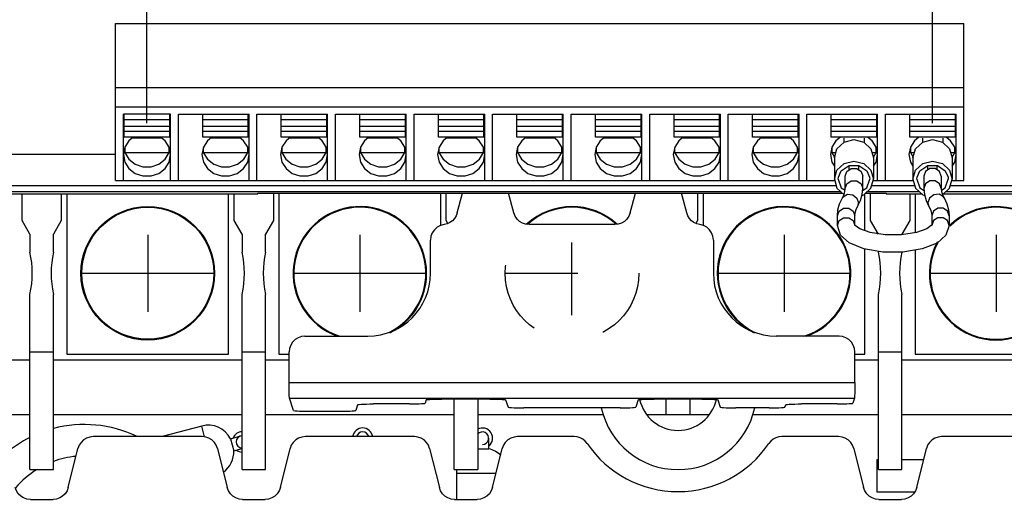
# Model space of a CAD drawing. Extents: x 28 to 410, y 34 to 287.
# Tile 27 of 33: x 256 to 287, y 153 to 168. Entities that reach past the tile are written whole.
import ezdxf

# ---------------------------------------------------------------- set-up
doc = ezdxf.new("R2010")
doc.units = 0
doc.header["$LTSCALE"] = 23.1
doc.linetypes.add('HIDDEN', pattern=[0.2, 0.1, -0.1])
doc.layers.get('0').update_dxf_attribs({"linetype": 'CONTINUOUS'})
doc.layers.add('ALL_DIM', color=7, linetype='CONTINUOUS')
doc.layers.add('DEFAULT_2', color=8, linetype='HIDDEN')
doc.dimstyles.get("Standard").update_dxf_attribs({"dimtxt": 2.5, "dimasz": 2.5, "dimexe": 1.25, "dimexo": 0.625, "dimtad": 1, "dimcen": 2.5, "dimazin": 3, "dimtfac": 1, "dimtmove": 0, "dimatfit": 3})

# ---------------------------------------------------------------- blocks, each defined once
blk = doc.blocks.new('_OPEN')
at = {"color": 0, "linetype": 'BYBLOCK'}
for p, q in [((0, 0), (-1, 0.25)), ((-1, -0.25), (0, 0)), ((-1, 0), (0, 0))]:
    blk.add_line(p, q, dxfattribs=at)
blk = doc.blocks.new('*D22')
at = {"layer": 'ALL_DIM', "color": 2, "linetype": 'CONTINUOUS'}
for p, q in [((246.296, 159.153), (246.296, 111.83)), ((300.296, 159.153), (300.296, 111.83)), ((246.296, 112.83), (273.296, 112.83)), ((300.296, 112.83), (273.296, 112.83))]:
    blk.add_line(p, q, dxfattribs=at)
at = {"layer": 'ALL_DIM', "color": 2, "linetype": 'CONTINUOUS', "xscale": 2, "yscale": 2, "zscale": 2, "rotation": 180}
blk.add_blockref('_OPEN', (246.296, 112.83), dxfattribs=at)
at = {"layer": 'ALL_DIM', "color": 2, "linetype": 'CONTINUOUS', "xscale": 2, "yscale": 2, "zscale": 2}
blk.add_blockref('_OPEN', (300.296, 112.83), dxfattribs=at)
blk = doc.blocks.new('*D29')
at = {"layer": 'ALL_DIM', "color": 2, "linetype": 'CONTINUOUS'}
for p, q in [((258.771, 163.931), (222.118, 163.931)), ((223.118, 163.931), (223.118, 149.192)), ((223.118, 134.453), (223.118, 149.192)), ((241.896, 134.453), (222.118, 134.453))]:
    blk.add_line(p, q, dxfattribs=at)
at = {"layer": 'ALL_DIM', "color": 2, "linetype": 'CONTINUOUS', "xscale": 2, "yscale": 2, "zscale": 2}
for p, rotation in [((223.118, 163.931), 90), ((223.118, 134.453), 270)]:
    blk.add_blockref('_OPEN', p, dxfattribs=dict(at, rotation=rotation))
blk = doc.blocks.new('*D30')
at = {"layer": 'ALL_DIM', "color": 2, "linetype": 'CONTINUOUS'}
for p, q in [((257.521, 169.181), (227.427, 169.181)), ((228.427, 169.181), (228.427, 166.556)), ((228.427, 163.931), (228.427, 166.556)), ((228.427, 166.556), (228.427, 149.006)), ((258.771, 163.931), (227.427, 163.931))]:
    blk.add_line(p, q, dxfattribs=at)
at = {"layer": 'ALL_DIM', "color": 2, "linetype": 'CONTINUOUS', "xscale": 2, "yscale": 2, "zscale": 2}
for p, rotation in [((228.427, 169.181), 90), ((228.427, 163.931), 270)]:
    blk.add_blockref('_OPEN', p, dxfattribs=dict(at, rotation=rotation))
blk = doc.blocks.new('*D31')
at = {"layer": 'ALL_DIM', "color": 2, "linetype": 'CONTINUOUS'}
for p, q in [((256.021, 176.431), (222.118, 176.431)), ((223.118, 176.431), (223.118, 170.181)), ((223.118, 163.931), (223.118, 170.181)), ((258.771, 163.931), (222.118, 163.931))]:
    blk.add_line(p, q, dxfattribs=at)
at = {"layer": 'ALL_DIM', "color": 2, "linetype": 'CONTINUOUS', "xscale": 2, "yscale": 2, "zscale": 2}
for p, rotation in [((223.118, 176.431), 90), ((223.118, 163.931), 270)]:
    blk.add_blockref('_OPEN', p, dxfattribs=dict(at, rotation=rotation))
blk = doc.blocks.new('*D34')
at = {"layer": 'ALL_DIM', "color": 2, "linetype": 'CONTINUOUS'}
for p, q in [((259.771, 164.931), (259.771, 198.631)), ((284.771, 164.931), (284.771, 198.631)), ((259.771, 197.631), (272.271, 197.631)), ((284.771, 197.631), (272.271, 197.631))]:
    blk.add_line(p, q, dxfattribs=at)
at = {"layer": 'ALL_DIM', "color": 2, "linetype": 'CONTINUOUS', "xscale": 2, "yscale": 2, "zscale": 2, "rotation": 180}
blk.add_blockref('_OPEN', (259.771, 197.631), dxfattribs=at)
at = {"layer": 'ALL_DIM', "color": 2, "linetype": 'CONTINUOUS', "xscale": 2, "yscale": 2, "zscale": 2}
blk.add_blockref('_OPEN', (284.771, 197.631), dxfattribs=at)
blk = doc.blocks.new('*D37')
at = {"layer": 'ALL_DIM', "color": 2, "linetype": 'CONTINUOUS'}
for p, q in [((242.896, 135.453), (242.896, 209.881)), ((257.021, 204.39), (257.021, 209.881)), ((242.896, 208.881), (249.958, 208.881)), ((257.021, 208.881), (249.958, 208.881)), ((257.021, 177.431), (257.021, 202.457))]:
    blk.add_line(p, q, dxfattribs=at)
at = {"layer": 'ALL_DIM', "color": 2, "linetype": 'CONTINUOUS', "xscale": 2, "yscale": 2, "zscale": 2, "rotation": 180}
blk.add_blockref('_OPEN', (242.896, 208.881), dxfattribs=at)
at = {"layer": 'ALL_DIM', "color": 2, "linetype": 'CONTINUOUS', "xscale": 2, "yscale": 2, "zscale": 2}
blk.add_blockref('_OPEN', (257.021, 208.881), dxfattribs=at)
blk = doc.blocks.new('*D38')
at = {"layer": 'ALL_DIM', "color": 2, "linetype": 'CONTINUOUS'}
for p, q in [((242.896, 135.453), (242.896, 204.391)), ((258.521, 198.59), (258.521, 204.391)), ((242.896, 203.391), (250.708, 203.391)), ((258.521, 203.391), (250.708, 203.391)), ((258.521, 170.181), (258.521, 196.711))]:
    blk.add_line(p, q, dxfattribs=at)
at = {"layer": 'ALL_DIM', "color": 2, "linetype": 'CONTINUOUS', "xscale": 2, "yscale": 2, "zscale": 2, "rotation": 180}
blk.add_blockref('_OPEN', (242.896, 203.391), dxfattribs=at)
at = {"layer": 'ALL_DIM', "color": 2, "linetype": 'CONTINUOUS', "xscale": 2, "yscale": 2, "zscale": 2}
blk.add_blockref('_OPEN', (258.521, 203.391), dxfattribs=at)
blk = doc.blocks.new('*D39')
at = {"layer": 'ALL_DIM', "color": 2, "linetype": 'CONTINUOUS'}
for p, q in [((242.896, 135.453), (242.896, 198.631)), ((259.771, 164.931), (259.771, 198.631)), ((242.896, 197.631), (251.333, 197.631)), ((259.771, 197.631), (251.333, 197.631))]:
    blk.add_line(p, q, dxfattribs=at)
at = {"layer": 'ALL_DIM', "color": 2, "linetype": 'CONTINUOUS', "xscale": 2, "yscale": 2, "zscale": 2, "rotation": 180}
blk.add_blockref('_OPEN', (242.896, 197.631), dxfattribs=at)
at = {"layer": 'ALL_DIM', "color": 2, "linetype": 'CONTINUOUS', "xscale": 2, "yscale": 2, "zscale": 2}
blk.add_blockref('_OPEN', (259.771, 197.631), dxfattribs=at)
blk = doc.blocks.new('*D40')
at = {"layer": 'ALL_DIM', "color": 2, "linetype": 'CONTINUOUS'}
for p, q in [((242.896, 135.453), (242.896, 215.91)), ((294.381, 164.931), (294.381, 215.91)), ((242.896, 214.91), (268.638, 214.91)), ((294.381, 214.91), (268.638, 214.91))]:
    blk.add_line(p, q, dxfattribs=at)
at = {"layer": 'ALL_DIM', "color": 2, "linetype": 'CONTINUOUS', "xscale": 2, "yscale": 2, "zscale": 2, "rotation": 180}
blk.add_blockref('_OPEN', (242.896, 214.91), dxfattribs=at)
at = {"layer": 'ALL_DIM', "color": 2, "linetype": 'CONTINUOUS', "xscale": 2, "yscale": 2, "zscale": 2}
blk.add_blockref('_OPEN', (294.381, 214.91), dxfattribs=at)
blk = doc.blocks.new('*D41')
at = {"layer": 'ALL_DIM', "color": 2, "linetype": 'CONTINUOUS'}
for p, q in [((242.896, 135.453), (242.896, 221.778)), ((293.111, 215.954), (293.111, 221.778)), ((242.896, 220.778), (268.003, 220.778)), ((293.111, 220.778), (268.003, 220.778)), ((293.111, 170.011), (293.111, 213.83))]:
    blk.add_line(p, q, dxfattribs=at)
at = {"layer": 'ALL_DIM', "color": 2, "linetype": 'CONTINUOUS', "xscale": 2, "yscale": 2, "zscale": 2, "rotation": 180}
blk.add_blockref('_OPEN', (242.896, 220.778), dxfattribs=at)
at = {"layer": 'ALL_DIM', "color": 2, "linetype": 'CONTINUOUS', "xscale": 2, "yscale": 2, "zscale": 2}
blk.add_blockref('_OPEN', (293.111, 220.778), dxfattribs=at)

msp = doc.modelspace()

# ---------------------------------------------------------------- linework, layer by layer
at = {"color": 7, "linetype": 'CONTINUOUS'}
for p, q in [((258.771, 163.103), (258.771, 168.103)), ((258.771, 168.103), (285.771, 168.103)), ((285.771, 163.103), (285.771, 168.103)), ((258.771, 166.07), (285.771, 166.07)), ((258.771, 165.453), (285.771, 165.453)), ((259.021, 163.103), (259.021, 165.222)), ((260.521, 165.222), (259.021, 165.222)), ((259.046, 164.483), (259.046, 165.219)), ((260.496, 164.483), (260.496, 165.219)), ((260.521, 163.103), (260.521, 165.222)), ((260.771, 163.103), (260.771, 165.222)), ((260.771, 165.222), (263.021, 165.222)), ((261.546, 164.483), (261.546, 165.219)), ((262.996, 164.483), (262.996, 165.219)), ((263.021, 163.103), (263.021, 165.222)), ((263.271, 163.103), (263.271, 165.222)), ((263.271, 165.222), (265.521, 165.222)), ((264.046, 164.483), (264.046, 165.219)), ((265.496, 164.483), (265.496, 165.219)), ((265.521, 163.103), (265.521, 165.222)), ((265.771, 163.103), (265.771, 165.222)), ((265.771, 165.222), (268.021, 165.222)), ((266.546, 164.483), (266.546, 165.219)), ((267.996, 164.483), (267.996, 165.219)), ((268.021, 163.103), (268.021, 165.222)), ((268.271, 163.103), (268.271, 165.222)), ((268.271, 165.222), (270.521, 165.222)), ((269.046, 164.483), (269.046, 165.219)), ((270.496, 164.483), (270.496, 165.219)), ((270.521, 163.103), (270.521, 165.222)), ((270.771, 163.103), (270.771, 165.222)), ((270.771, 165.222), (273.021, 165.222)), ((271.546, 164.483), (271.546, 165.219)), ((272.996, 164.483), (272.996, 165.219)), ((273.021, 163.103), (273.021, 165.222)), ((273.271, 163.103), (273.271, 165.222)), ((273.271, 165.222), (275.521, 165.222)), ((274.046, 164.483), (274.046, 165.219)), ((275.496, 164.483), (275.496, 165.219)), ((275.521, 163.103), (275.521, 165.222)), ((275.771, 163.103), (275.771, 165.222)), ((275.771, 165.222), (278.021, 165.222)), ((276.546, 164.483), (276.546, 165.219)), ((277.996, 164.483), (277.996, 165.219)), ((278.021, 163.103), (278.021, 165.222)), ((278.271, 163.103), (278.271, 165.222)), ((278.271, 165.222), (280.521, 165.222)), ((279.046, 164.483), (279.046, 165.219)), ((280.496, 164.483), (280.496, 165.219)), ((280.521, 163.103), (280.521, 165.222)), ((280.771, 163.103), (280.771, 165.222)), ((280.771, 165.222), (283.021, 165.222)), ((281.546, 164.483), (281.546, 165.219)), ((282.996, 164.483), (282.996, 165.219)), ((283.021, 163.103), (283.021, 165.222)), ((283.271, 163.103), (283.271, 165.222)), ((283.271, 165.222), (285.521, 165.222)), ((284.046, 164.483), (284.046, 165.219)), ((285.496, 164.483), (285.496, 165.219)), ((285.521, 163.103), (285.521, 165.222)), ((260.496, 165.035), (259.046, 165.035)), ((260.496, 164.824), (259.046, 164.824)), ((262.996, 165.035), (261.546, 165.035)), ((262.996, 164.824), (261.546, 164.824)), ((265.496, 165.035), (264.046, 165.035)), ((265.496, 164.824), (264.046, 164.824)), ((267.996, 165.035), (266.546, 165.035)), ((267.996, 164.824), (266.546, 164.824)), ((270.496, 165.035), (269.046, 165.035)), ((270.496, 164.824), (269.046, 164.824)), ((272.996, 165.035), (271.546, 165.035)), ((272.996, 164.824), (271.546, 164.824)), ((275.496, 165.035), (274.046, 165.035)), ((275.496, 164.824), (274.046, 164.824)), ((277.996, 165.035), (276.546, 165.035)), ((277.996, 164.824), (276.546, 164.824)), ((280.496, 165.035), (279.046, 165.035)), ((280.496, 164.824), (279.046, 164.824)), ((282.996, 165.035), (281.546, 165.035)), ((282.996, 164.824), (281.546, 164.824)), ((285.496, 165.035), (284.046, 165.035)), ((285.496, 164.824), (284.046, 164.824)), ((260.496, 164.667), (259.046, 164.667)), ((262.996, 164.667), (261.546, 164.667)), ((265.496, 164.667), (264.046, 164.667)), ((267.996, 164.667), (266.546, 164.667)), ((270.496, 164.667), (269.046, 164.667)), ((272.996, 164.667), (271.546, 164.667)), ((275.496, 164.667), (274.046, 164.667)), ((277.996, 164.667), (276.546, 164.667)), ((280.496, 164.667), (279.046, 164.667)), ((282.996, 164.667), (281.546, 164.667)), ((285.496, 164.667), (284.046, 164.667)), ((260.496, 164.483), (259.046, 164.483)), ((260.242, 164.454), (259.3, 164.454)), ((262.996, 164.483), (261.546, 164.483)), ((262.742, 164.454), (261.8, 164.454)), ((265.496, 164.483), (264.046, 164.483)), ((265.242, 164.454), (264.3, 164.454)), ((267.996, 164.483), (266.546, 164.483)), ((267.742, 164.454), (266.8, 164.454)), ((270.496, 164.483), (269.046, 164.483)), ((270.242, 164.454), (269.3, 164.454)), ((272.996, 164.483), (271.546, 164.483)), ((272.742, 164.454), (271.8, 164.454)), ((275.496, 164.483), (274.046, 164.483)), ((275.242, 164.454), (274.3, 164.454)), ((277.996, 164.483), (276.546, 164.483)), ((277.742, 164.454), (276.8, 164.454)), ((280.496, 164.483), (279.046, 164.483)), ((280.242, 164.454), (279.3, 164.454)), ((282.996, 164.483), (281.546, 164.483)), ((281.946, 164.454), (281.946, 164.319)), ((282.596, 164.454), (282.596, 164.319)), ((285.496, 164.483), (284.046, 164.483)), ((284.446, 164.454), (284.446, 164.319)), ((285.096, 164.454), (285.096, 164.319)), ((259.046, 164.059), (259.064, 163.994)), ((259.064, 164.154), (259.064, 163.994)), ((259.064, 163.994), (260.478, 163.994)), ((260.349, 163.784), (260.478, 163.994)), ((260.478, 163.994), (260.478, 164.154)), ((260.478, 163.994), (260.496, 164.059)), ((261.546, 164.059), (261.564, 163.994)), ((261.564, 164.154), (261.564, 163.994)), ((261.564, 163.994), (262.978, 163.994)), ((262.849, 163.784), (262.978, 163.994)), ((262.978, 163.994), (262.978, 164.154)), ((262.978, 163.994), (262.996, 164.059)), ((264.046, 164.059), (264.064, 163.994)), ((264.064, 164.154), (264.064, 163.994)), ((264.064, 163.994), (265.478, 163.994)), ((265.349, 163.784), (265.478, 163.994)), ((265.478, 163.994), (265.478, 164.154)), ((265.478, 163.994), (265.496, 164.059)), ((266.546, 164.059), (266.564, 163.994)), ((266.564, 164.154), (266.564, 163.994)), ((266.564, 163.994), (267.978, 163.994)), ((267.849, 163.784), (267.978, 163.994)), ((267.978, 163.994), (267.978, 164.154)), ((267.978, 163.994), (267.996, 164.059)), ((269.046, 164.059), (269.064, 163.994)), ((269.064, 164.154), (269.064, 163.994)), ((269.064, 163.994), (270.478, 163.994)), ((270.349, 163.784), (270.478, 163.994)), ((270.478, 163.994), (270.478, 164.154)), ((270.478, 163.994), (270.496, 164.059)), ((271.546, 164.059), (271.564, 163.994)), ((271.564, 164.154), (271.564, 163.994)), ((271.564, 163.994), (272.978, 163.994)), ((272.849, 163.784), (272.978, 163.994)), ((272.978, 163.994), (272.978, 164.154)), ((272.978, 163.994), (272.996, 164.059)), ((274.046, 164.059), (274.064, 163.994)), ((274.064, 164.154), (274.064, 163.994)), ((274.064, 163.994), (275.478, 163.994)), ((275.349, 163.784), (275.478, 163.994)), ((275.478, 163.994), (275.478, 164.154)), ((275.478, 163.994), (275.496, 164.059)), ((276.546, 164.059), (276.564, 163.994)), ((276.564, 164.154), (276.564, 163.994)), ((276.564, 163.994), (277.978, 163.994)), ((277.849, 163.784), (277.978, 163.994)), ((277.978, 163.994), (277.978, 164.154)), ((277.978, 163.994), (277.996, 164.059)), ((279.046, 164.059), (279.064, 163.994)), ((279.064, 164.154), (279.064, 163.994)), ((279.064, 163.994), (280.478, 163.994)), ((280.349, 163.784), (280.478, 163.994)), ((280.478, 163.994), (280.478, 164.154)), ((280.478, 163.994), (280.496, 164.059)), ((281.546, 164.059), (281.564, 163.994)), ((281.564, 164.154), (281.564, 163.994)), ((281.564, 163.994), (281.652, 163.852)), ((281.564, 163.994), (281.693, 163.994)), ((282.849, 163.994), (282.978, 163.994)), ((282.89, 163.852), (282.978, 163.994)), ((282.978, 163.994), (282.978, 164.154)), ((282.978, 163.994), (282.996, 164.059)), ((284.046, 164.059), (284.064, 163.994)), ((284.064, 164.154), (284.064, 163.994)), ((284.064, 163.994), (284.193, 163.994)), ((284.064, 163.994), (284.152, 163.852)), ((285.349, 163.994), (285.478, 163.994)), ((285.39, 163.852), (285.478, 163.994)), ((285.478, 163.994), (285.478, 164.154)), ((285.478, 163.994), (285.496, 164.059)), ((281.646, 163.833), (281.646, 163.148)), ((282.107, 163.579), (282.118, 163.572)), ((282.118, 163.444), (282.118, 163.585)), ((282.423, 163.444), (282.423, 163.585)), ((282.423, 163.572), (282.435, 163.579)), ((282.896, 163.833), (282.896, 163.148)), ((284.146, 163.833), (284.146, 163.148)), ((284.607, 163.579), (284.618, 163.572)), ((284.618, 163.444), (284.618, 163.585)), ((284.923, 163.444), (284.923, 163.585)), ((284.923, 163.572), (284.935, 163.579)), ((285.396, 163.833), (285.396, 163.148)), ((254.396, 162.953), (281.703, 162.953)), ((258.771, 163.103), (281.646, 163.103)), ((281.771, 163.148), (281.778, 163.209)), ((281.771, 163.148), (281.866, 162.877)), ((281.993, 162.854), (281.993, 163.245)), ((282.548, 162.854), (282.548, 163.245)), ((282.764, 163.209), (282.771, 163.148)), ((282.839, 162.953), (284.203, 162.953)), ((282.896, 163.103), (284.146, 163.103)), ((284.271, 163.148), (284.278, 163.209)), ((284.271, 163.148), (284.366, 162.877)), ((284.493, 163.245), (284.493, 162.854)), ((285.048, 163.245), (285.048, 162.854)), ((285.264, 163.209), (285.271, 163.148)), ((285.339, 162.953), (289.146, 162.953)), ((285.396, 163.103), (285.771, 163.103)), ((253.656, 162.685), (263.296, 162.685)), ((281.858, 162.742), (254.435, 162.742)), ((255.796, 161.836), (255.796, 162.685)), ((257.046, 162.685), (257.046, 161.836)), ((257.221, 162.685), (257.221, 157.578)), ((262.371, 157.578), (262.371, 162.685)), ((262.546, 161.836), (262.546, 162.685)), ((263.296, 162.685), (263.296, 162.703)), ((263.296, 162.703), (281.901, 162.703)), ((263.796, 162.703), (263.796, 161.836)), ((263.971, 162.703), (263.971, 157.578)), ((269.121, 161.679), (269.121, 162.703)), ((269.296, 161.836), (269.296, 162.703)), ((269.645, 162.073), (269.814, 162.703)), ((271.447, 162.073), (271.278, 162.703)), ((275.145, 162.073), (275.314, 162.703)), ((276.947, 162.073), (276.778, 162.703)), ((277.296, 162.703), (277.296, 161.836)), ((277.471, 162.703), (277.471, 161.679)), ((281.866, 162.877), (281.988, 162.796)), ((282.621, 161.511), (282.621, 162.684)), ((282.641, 162.703), (283.296, 162.703)), ((284.358, 162.742), (282.684, 162.742)), ((282.796, 161.836), (282.796, 162.703)), ((283.296, 162.703), (283.296, 162.685)), ((283.296, 162.685), (284.42, 162.685)), ((284.046, 162.685), (284.046, 161.836)), ((284.221, 162.685), (284.221, 161.447)), ((284.366, 162.877), (284.5, 162.788)), ((285.122, 162.685), (289.586, 162.685)), ((289.549, 162.742), (285.184, 162.742)), ((282.417, 162.395), (282.386, 162.279)), ((284.565, 162.471), (284.656, 162.279)), ((284.625, 162.395), (284.656, 162.279)), ((256.046, 161.403), (255.796, 161.836)), ((257.046, 161.836), (256.796, 161.403)), ((262.796, 161.403), (262.546, 161.836)), ((263.796, 161.836), (263.546, 161.403)), ((269.35, 161.741), (269.296, 161.836)), ((274.662, 161.703), (271.93, 161.703)), ((277.296, 161.836), (277.242, 161.741)), ((281.743, 161.679), (281.743, 161.984)), ((282.298, 161.679), (282.298, 161.984)), ((283.046, 161.403), (282.796, 161.836)), ((284.046, 161.836), (283.796, 161.403)), ((284.743, 161.984), (284.743, 161.679)), ((285.298, 161.984), (285.298, 161.679)), ((256.046, 161.403), (256.046, 160.828)), ((256.796, 160.828), (256.796, 161.403)), ((262.796, 161.403), (262.796, 160.828)), ((263.546, 160.828), (263.546, 161.403)), ((283.796, 161.381), (283.796, 161.403)), ((268.796, 160.153), (268.796, 161.212)), ((277.796, 161.212), (277.796, 160.153)), ((282.621, 157.578), (282.621, 160.925)), ((283.046, 160.852), (283.046, 160.828)), ((284.221, 160.89), (284.221, 157.578)), ((256.046, 153.903), (256.046, 159.478)), ((256.796, 153.903), (256.796, 159.478)), ((262.796, 153.903), (262.796, 159.478)), ((263.546, 153.903), (263.546, 159.478)), ((283.046, 153.903), (283.046, 159.478)), ((283.796, 153.903), (283.796, 159.478)), ((264.796, 158.153), (266.796, 158.153)), ((281.796, 158.153), (279.796, 158.153)), ((256.046, 157.653), (256.796, 157.653)), ((262.796, 157.653), (263.546, 157.653)), ((264.296, 156.677), (264.296, 157.653)), ((282.296, 156.677), (282.296, 157.653)), ((283.046, 157.653), (283.796, 157.653)), ((250.046, 157.403), (256.046, 157.403)), ((256.796, 157.403), (262.796, 157.403)), ((257.221, 157.578), (262.371, 157.578)), ((263.546, 157.403), (264.296, 157.403)), ((263.971, 157.578), (264.296, 157.578)), ((282.296, 157.578), (282.621, 157.578)), ((282.296, 157.403), (283.046, 157.403)), ((283.796, 157.403), (289.796, 157.403)), ((284.221, 157.578), (289.371, 157.578)), ((264.296, 156.677), (282.296, 156.677)), ((264.434, 155.788), (264.304, 156.178)), ((264.304, 156.178), (282.288, 156.178)), ((268.658, 156.124), (268.623, 156.019)), ((270.684, 156.15), (269.158, 156.15)), ((269.546, 153.903), (269.546, 156.15)), ((270.296, 156.15), (270.296, 153.903)), ((271.184, 156.124), (271.261, 155.893)), ((275.408, 156.124), (275.331, 155.893)), ((277.434, 156.15), (275.908, 156.15)), ((276.296, 155.653), (276.296, 156.15)), ((277.046, 156.15), (277.046, 155.653)), ((277.934, 156.124), (278.011, 155.893)), ((282.288, 156.178), (282.235, 156.019)), ((264.934, 155.762), (265.915, 155.762)), ((266.475, 155.967), (266.415, 155.788)), ((268.123, 155.993), (266.975, 155.993)), ((274.831, 155.867), (271.761, 155.867)), ((279.575, 155.867), (278.511, 155.867)), ((280.075, 155.893), (280.1, 155.967)), ((281.735, 155.993), (280.6, 155.993)), ((250.046, 155.653), (256.046, 155.653)), ((256.796, 155.653), (262.796, 155.653)), ((263.546, 155.653), (269.546, 155.653)), ((270.296, 155.653), (274.294, 155.653)), ((275.679, 155.653), (277.663, 155.653)), ((279.048, 155.653), (283.046, 155.653)), ((283.796, 155.653), (289.796, 155.653)), ((261.514, 155.29), (260.256, 154.953)), ((261.606, 154.944), (261.514, 155.29)), ((261.531, 154.953), (258.061, 154.953)), ((262.43, 154.888), (262.758, 154.976)), ((262.43, 154.888), (262.533, 154.501)), ((268.281, 154.953), (264.811, 154.953)), ((270.646, 154.563), (270.646, 154.903)), ((273.364, 154.953), (271.561, 154.953)), ((281.781, 154.953), (279.978, 154.953)), ((288.531, 154.953), (285.061, 154.953)), ((257.266, 153.331), (257.576, 154.574)), ((262.016, 154.574), (262.326, 153.331)), ((262.533, 154.501), (262.796, 154.572)), ((264.016, 153.331), (264.326, 154.574)), ((268.766, 154.574), (269.076, 153.331)), ((270.296, 154.563), (270.646, 154.563)), ((270.766, 153.331), (271.076, 154.574)), ((282.266, 154.574), (282.576, 153.331)), ((284.266, 153.331), (284.576, 154.574)), ((283.046, 154.211), (283.003, 154.211)), ((283.003, 154.211), (283.003, 153.195)), ((284.485, 154.211), (283.796, 154.211)), ((256.046, 153.903), (256.796, 153.903)), ((262.796, 153.903), (263.546, 153.903)), ((269.546, 153.903), (270.296, 153.903)), ((283.046, 153.903), (283.796, 153.903)), ((269.621, 153.782), (269.621, 152.953)), ((270.878, 153.782), (269.621, 153.782)), ((256.061, 152.953), (256.781, 152.953)), ((262.811, 152.953), (263.531, 152.953)), ((269.561, 152.953), (270.281, 152.953)), ((283.003, 153.195), (284.206, 153.195)), ((283.061, 152.953), (283.781, 152.953))]:
    msp.add_line(p, q, dxfattribs=at)
at = {"color": 40, "linetype": 'CONTINUOUS'}
for p, q in [((259.796, 161.378), (259.796, 158.928)), ((266.546, 161.378), (266.546, 158.928)), ((280.046, 161.378), (280.046, 158.928)), ((286.796, 161.378), (286.796, 158.928)), ((257.695, 160.153), (261.897, 160.153)), ((264.445, 160.153), (268.647, 160.153)), ((277.945, 160.153), (282.147, 160.153)), ((284.695, 160.153), (288.897, 160.153))]:
    msp.add_line(p, q, dxfattribs=at)
at = {"color": 7, "linetype": 'CONTINUOUS'}
for points in [[(259.337, 164.483), (259.196, 164.374), (259.066, 164.167), (259.021, 163.931)], [(260.521, 163.931), (260.476, 164.167), (260.346, 164.374), (260.205, 164.483)], [(261.837, 164.483), (261.696, 164.374), (261.566, 164.167), (261.521, 163.931)], [(263.021, 163.931), (262.976, 164.167), (262.846, 164.374), (262.705, 164.483)], [(264.337, 164.483), (264.196, 164.374), (264.066, 164.167), (264.021, 163.931)], [(265.521, 163.931), (265.476, 164.167), (265.346, 164.374), (265.205, 164.483)], [(266.837, 164.483), (266.696, 164.374), (266.566, 164.167), (266.521, 163.931)], [(268.021, 163.931), (267.976, 164.167), (267.846, 164.374), (267.705, 164.483)], [(269.337, 164.483), (269.196, 164.374), (269.066, 164.167), (269.021, 163.931)], [(270.521, 163.931), (270.476, 164.167), (270.346, 164.374), (270.205, 164.483)], [(271.837, 164.483), (271.696, 164.374), (271.566, 164.167), (271.521, 163.931)], [(273.021, 163.931), (272.976, 164.167), (272.846, 164.374), (272.705, 164.483)], [(274.337, 164.483), (274.196, 164.374), (274.066, 164.167), (274.021, 163.931)], [(275.521, 163.931), (275.476, 164.167), (275.346, 164.374), (275.205, 164.483)], [(276.837, 164.483), (276.696, 164.374), (276.566, 164.167), (276.521, 163.931)], [(278.021, 163.931), (277.976, 164.167), (277.846, 164.374), (277.705, 164.483)], [(279.337, 164.483), (279.196, 164.374), (279.066, 164.167), (279.021, 163.931)], [(280.521, 163.931), (280.476, 164.167), (280.346, 164.374), (280.205, 164.483)], [(281.837, 164.483), (281.696, 164.374), (281.566, 164.167), (281.521, 163.931)], [(281.646, 163.833), (281.73, 164.12), (281.958, 164.331), (282.271, 164.408), (282.583, 164.331), (282.812, 164.12), (282.896, 163.833)], [(283.021, 163.931), (282.976, 164.167), (282.846, 164.374), (282.705, 164.483)], [(284.337, 164.483), (284.196, 164.374), (284.066, 164.167), (284.021, 163.931)], [(284.146, 163.833), (284.23, 164.12), (284.458, 164.331), (284.771, 164.408), (285.083, 164.331), (285.312, 164.12), (285.396, 163.833)], [(285.521, 163.931), (285.476, 164.167), (285.346, 164.374), (285.205, 164.483)], [(259.021, 163.931), (259.066, 163.695), (259.196, 163.487), (259.396, 163.333), (259.641, 163.251), (259.901, 163.251), (260.146, 163.333), (260.346, 163.487), (260.476, 163.695), (260.521, 163.931)], [(259.064, 163.994), (259.193, 163.784), (259.394, 163.628), (259.64, 163.545), (259.902, 163.545), (260.148, 163.628), (260.349, 163.784)], [(261.521, 163.931), (261.566, 163.695), (261.696, 163.487), (261.896, 163.333), (262.141, 163.251), (262.401, 163.251), (262.646, 163.333), (262.846, 163.487), (262.976, 163.695), (263.021, 163.931)], [(261.564, 163.994), (261.693, 163.784), (261.894, 163.628), (262.14, 163.545), (262.402, 163.545), (262.648, 163.628), (262.849, 163.784)], [(264.021, 163.931), (264.066, 163.695), (264.196, 163.487), (264.396, 163.333), (264.641, 163.251), (264.901, 163.251), (265.146, 163.333), (265.346, 163.487), (265.476, 163.695), (265.521, 163.931)], [(264.064, 163.994), (264.193, 163.784), (264.394, 163.628), (264.64, 163.545), (264.902, 163.545), (265.148, 163.628), (265.349, 163.784)], [(266.521, 163.931), (266.566, 163.695), (266.696, 163.487), (266.896, 163.333), (267.141, 163.251), (267.401, 163.251), (267.646, 163.333), (267.846, 163.487), (267.976, 163.695), (268.021, 163.931)], [(266.564, 163.994), (266.693, 163.784), (266.894, 163.628), (267.14, 163.545), (267.402, 163.545), (267.648, 163.628), (267.849, 163.784)], [(269.021, 163.931), (269.066, 163.695), (269.196, 163.487), (269.396, 163.333), (269.641, 163.251), (269.901, 163.251), (270.146, 163.333), (270.346, 163.487), (270.476, 163.695), (270.521, 163.931)], [(269.064, 163.994), (269.193, 163.784), (269.394, 163.628), (269.64, 163.545), (269.902, 163.545), (270.148, 163.628), (270.349, 163.784)], [(271.521, 163.931), (271.566, 163.695), (271.696, 163.487), (271.896, 163.333), (272.141, 163.251), (272.401, 163.251), (272.646, 163.333), (272.846, 163.487), (272.976, 163.695), (273.021, 163.931)], [(271.564, 163.994), (271.693, 163.784), (271.894, 163.628), (272.14, 163.545), (272.402, 163.545), (272.648, 163.628), (272.849, 163.784)], [(274.021, 163.931), (274.066, 163.695), (274.196, 163.487), (274.396, 163.333), (274.641, 163.251), (274.901, 163.251), (275.146, 163.333), (275.346, 163.487), (275.476, 163.695), (275.521, 163.931)], [(274.064, 163.994), (274.193, 163.784), (274.394, 163.628), (274.64, 163.545), (274.902, 163.545), (275.148, 163.628), (275.349, 163.784)], [(276.521, 163.931), (276.566, 163.695), (276.696, 163.487), (276.896, 163.333), (277.141, 163.251), (277.401, 163.251), (277.646, 163.333), (277.846, 163.487), (277.976, 163.695), (278.021, 163.931)], [(276.564, 163.994), (276.693, 163.784), (276.894, 163.628), (277.14, 163.545), (277.402, 163.545), (277.648, 163.628), (277.849, 163.784)], [(279.021, 163.931), (279.066, 163.695), (279.196, 163.487), (279.396, 163.333), (279.641, 163.251), (279.901, 163.251), (280.146, 163.333), (280.346, 163.487), (280.476, 163.695), (280.521, 163.931)], [(279.064, 163.994), (279.193, 163.784), (279.394, 163.628), (279.64, 163.545), (279.902, 163.545), (280.148, 163.628), (280.349, 163.784)], [(281.521, 163.931), (281.566, 163.695), (281.646, 163.567)], [(282.896, 163.567), (282.976, 163.695), (283.021, 163.931)], [(284.021, 163.931), (284.066, 163.695), (284.146, 163.567)], [(285.396, 163.567), (285.476, 163.695), (285.521, 163.931)], [(281.646, 163.148), (281.73, 163.435), (281.958, 163.646), (282.271, 163.723), (282.583, 163.646), (282.812, 163.435), (282.896, 163.148)], [(281.778, 163.209), (281.866, 163.418), (282.116, 163.585), (282.426, 163.585), (282.676, 163.418), (282.764, 163.209)], [(284.146, 163.148), (284.23, 163.435), (284.458, 163.646), (284.771, 163.723), (285.083, 163.646), (285.312, 163.435), (285.396, 163.148)], [(284.278, 163.209), (284.366, 163.418), (284.616, 163.585), (284.926, 163.585), (285.176, 163.418), (285.264, 163.209)], [(281.993, 163.245), (282.046, 163.396), (282.185, 163.488), (282.357, 163.488), (282.495, 163.396), (282.548, 163.245)], [(285.048, 163.245), (284.995, 163.396), (284.857, 163.488), (284.685, 163.488), (284.546, 163.396), (284.493, 163.245)], [(281.646, 163.148), (281.73, 162.86), (281.953, 162.655)], [(281.993, 162.854), (282.046, 163.004), (282.185, 163.097), (282.357, 163.097), (282.495, 163.004), (282.548, 162.854)], [(282.523, 162.635), (282.583, 162.649), (282.812, 162.86), (282.896, 163.148)], [(282.542, 162.788), (282.676, 162.877), (282.771, 163.148)], [(284.146, 163.148), (284.23, 162.86), (284.458, 162.649), (284.519, 162.635)], [(285.048, 162.854), (284.995, 163.004), (284.857, 163.097), (284.685, 163.097), (284.546, 163.004), (284.493, 162.854)], [(285.054, 162.796), (285.176, 162.877), (285.271, 163.148)], [(285.089, 162.655), (285.312, 162.86), (285.396, 163.148)], [(281.906, 162.558), (281.955, 162.658), (281.984, 162.756), (281.993, 162.854)], [(281.906, 162.558), (281.927, 162.588), (282.062, 162.669), (282.23, 162.654), (282.365, 162.549), (282.417, 162.395)], [(282.386, 162.279), (282.477, 162.471), (282.531, 162.663), (282.548, 162.854)], [(284.493, 162.854), (284.511, 162.663), (284.565, 162.471)], [(285.136, 162.558), (285.115, 162.588), (284.98, 162.669), (284.812, 162.654), (284.677, 162.549), (284.625, 162.395)], [(285.048, 162.854), (285.058, 162.756), (285.087, 162.658), (285.136, 162.558)], [(281.743, 161.984), (281.761, 162.175), (281.815, 162.367), (281.906, 162.558)], [(285.136, 162.558), (285.227, 162.367), (285.281, 162.175), (285.298, 161.984)], [(269.645, 162.073), (269.611, 161.981), (269.559, 161.898), (269.492, 161.827), (269.413, 161.77), (269.324, 161.729), (269.229, 161.707)], [(271.93, 161.703), (271.821, 161.714), (271.718, 161.749), (271.625, 161.806), (271.547, 161.881), (271.486, 161.972), (271.447, 162.073)], [(275.145, 162.073), (275.106, 161.972), (275.045, 161.881), (274.967, 161.806), (274.874, 161.749), (274.771, 161.714), (274.662, 161.703)], [(277.363, 161.707), (277.268, 161.729), (277.179, 161.77), (277.1, 161.827), (277.033, 161.898), (276.981, 161.981), (276.947, 162.073)], [(281.743, 161.984), (281.796, 162.134), (281.935, 162.227), (282.107, 162.227), (282.245, 162.134), (282.298, 161.984)], [(282.298, 161.984), (282.308, 162.081), (282.337, 162.179), (282.386, 162.279)], [(284.656, 162.279), (284.705, 162.179), (284.734, 162.081), (284.743, 161.984)], [(285.298, 161.984), (285.245, 162.134), (285.107, 162.227), (284.935, 162.227), (284.796, 162.134), (284.743, 161.984)], [(269.229, 161.707), (269.114, 161.677), (269.008, 161.62), (268.92, 161.541), (268.852, 161.442), (268.81, 161.33), (268.796, 161.212)], [(277.796, 161.212), (277.782, 161.33), (277.74, 161.442), (277.672, 161.541), (277.584, 161.62), (277.478, 161.677), (277.363, 161.707)], [(281.743, 161.679), (281.796, 161.829), (281.935, 161.922), (282.107, 161.922), (282.245, 161.829), (282.298, 161.679)], [(285.298, 161.679), (285.245, 161.829), (285.107, 161.922), (284.935, 161.922), (284.796, 161.829), (284.743, 161.679)], [(285.298, 161.679), (285.198, 161.369), (284.913, 161.116), (284.441, 160.927), (283.83, 160.826), (283.188, 160.828), (282.583, 160.932), (282.121, 161.121), (281.842, 161.372), (281.743, 161.679)], [(284.743, 161.679), (284.731, 161.672), (284.586, 161.569), (284.256, 161.452), (283.785, 161.379), (283.261, 161.379), (282.787, 161.452), (282.455, 161.57), (282.31, 161.672), (282.298, 161.679)], [(264.796, 158.153), (264.685, 158.14), (264.579, 158.103), (264.484, 158.043), (264.405, 157.964), (264.346, 157.87), (264.309, 157.764), (264.296, 157.653)], [(282.296, 157.653), (282.283, 157.764), (282.246, 157.87), (282.187, 157.964), (282.108, 158.043), (282.013, 158.103), (281.907, 158.14), (281.796, 158.153)], [(264.304, 156.178), (264.302, 156.2), (264.3, 156.253), (264.298, 156.333), (264.297, 156.435), (264.296, 156.552), (264.296, 156.677)], [(282.296, 156.677), (282.296, 156.552), (282.295, 156.435), (282.294, 156.333), (282.292, 156.253), (282.29, 156.2), (282.288, 156.178)], [(268.658, 156.124), (268.672, 156.13), (268.71, 156.136), (268.77, 156.14), (268.849, 156.145), (268.943, 156.148), (269.048, 156.149), (269.158, 156.15)], [(270.684, 156.15), (270.794, 156.149), (270.899, 156.148), (270.993, 156.145), (271.072, 156.14), (271.132, 156.136), (271.17, 156.13), (271.184, 156.124)], [(275.408, 156.124), (275.422, 156.13), (275.46, 156.136), (275.52, 156.14), (275.599, 156.145), (275.693, 156.148), (275.798, 156.149), (275.908, 156.15)], [(277.434, 156.15), (277.544, 156.149), (277.649, 156.148), (277.743, 156.145), (277.822, 156.14), (277.882, 156.136), (277.92, 156.13), (277.934, 156.124)], [(264.434, 155.788), (264.448, 155.782), (264.486, 155.777), (264.546, 155.772), (264.625, 155.768), (264.719, 155.765), (264.824, 155.763), (264.934, 155.762)], [(265.915, 155.762), (266.025, 155.763), (266.13, 155.765), (266.224, 155.768), (266.303, 155.772), (266.363, 155.777), (266.401, 155.782), (266.415, 155.788)], [(266.475, 155.967), (266.489, 155.973), (266.527, 155.978), (266.587, 155.983), (266.666, 155.987), (266.76, 155.99), (266.865, 155.992), (266.975, 155.993)], [(268.123, 155.993), (268.233, 155.994), (268.337, 155.995), (268.432, 155.998), (268.511, 156.003), (268.571, 156.007), (268.609, 156.013), (268.623, 156.019)], [(271.261, 155.893), (271.275, 155.887), (271.313, 155.882), (271.373, 155.877), (271.452, 155.873), (271.546, 155.87), (271.651, 155.868), (271.761, 155.867)], [(274.831, 155.867), (274.941, 155.868), (275.046, 155.87), (275.14, 155.873), (275.219, 155.877), (275.279, 155.882), (275.317, 155.887), (275.331, 155.893)], [(278.011, 155.893), (278.025, 155.887), (278.063, 155.882), (278.123, 155.877), (278.202, 155.873), (278.296, 155.87), (278.401, 155.868), (278.511, 155.867)], [(279.575, 155.867), (279.685, 155.868), (279.79, 155.87), (279.884, 155.873), (279.963, 155.877), (280.023, 155.882), (280.061, 155.887), (280.075, 155.893)], [(280.1, 155.967), (280.114, 155.973), (280.152, 155.978), (280.212, 155.983), (280.291, 155.987), (280.385, 155.99), (280.49, 155.992), (280.6, 155.993)], [(281.735, 155.993), (281.845, 155.994), (281.949, 155.995), (282.043, 155.998), (282.122, 156.003), (282.182, 156.007), (282.221, 156.013), (282.235, 156.019)], [(258.061, 154.953), (257.952, 154.94), (257.847, 154.904), (257.754, 154.847), (257.675, 154.77), (257.615, 154.677), (257.576, 154.574)], [(262.016, 154.574), (261.977, 154.677), (261.917, 154.77), (261.838, 154.847), (261.744, 154.904), (261.64, 154.94), (261.531, 154.953)], [(264.811, 154.953), (264.702, 154.94), (264.597, 154.904), (264.504, 154.847), (264.425, 154.77), (264.365, 154.677), (264.326, 154.574)], [(268.766, 154.574), (268.727, 154.677), (268.667, 154.77), (268.588, 154.847), (268.494, 154.904), (268.39, 154.94), (268.281, 154.953)], [(271.561, 154.953), (271.452, 154.94), (271.347, 154.904), (271.254, 154.847), (271.175, 154.77), (271.115, 154.677), (271.076, 154.574)], [(273.777, 154.734), (273.715, 154.808), (273.639, 154.87), (273.554, 154.915), (273.46, 154.943), (273.364, 154.953)], [(279.978, 154.953), (279.881, 154.943), (279.788, 154.915), (279.703, 154.87), (279.627, 154.808), (279.565, 154.734)], [(282.266, 154.574), (282.227, 154.677), (282.167, 154.77), (282.088, 154.847), (281.994, 154.904), (281.89, 154.94), (281.781, 154.953)], [(285.061, 154.953), (284.952, 154.94), (284.847, 154.904), (284.754, 154.847), (284.675, 154.77), (284.615, 154.677), (284.576, 154.574)], [(256.061, 152.953), (255.952, 152.965), (255.847, 153.001), (255.754, 153.058), (255.675, 153.135), (255.615, 153.228), (255.576, 153.331)], [(257.266, 153.331), (257.227, 153.228), (257.167, 153.135), (257.088, 153.058), (256.994, 153.001), (256.89, 152.965), (256.781, 152.953)], [(262.811, 152.953), (262.702, 152.965), (262.597, 153.001), (262.504, 153.058), (262.425, 153.135), (262.365, 153.228), (262.326, 153.331)], [(264.016, 153.331), (263.977, 153.228), (263.917, 153.135), (263.838, 153.058), (263.744, 153.001), (263.64, 152.965), (263.531, 152.953)], [(269.561, 152.953), (269.452, 152.965), (269.347, 153.001), (269.254, 153.058), (269.175, 153.135), (269.115, 153.228), (269.076, 153.331)], [(270.766, 153.331), (270.727, 153.228), (270.667, 153.135), (270.588, 153.058), (270.494, 153.001), (270.39, 152.965), (270.281, 152.953)], [(283.061, 152.953), (282.952, 152.965), (282.847, 153.001), (282.754, 153.058), (282.675, 153.135), (282.615, 153.228), (282.576, 153.331)], [(284.266, 153.331), (284.227, 153.228), (284.167, 153.135), (284.088, 153.058), (283.994, 153.001), (283.89, 152.965), (283.781, 152.953)]]:
    msp.add_lwpolyline(points, dxfattribs=at)
for radius in [2.125, 2.101]:
    msp.add_circle((259.796, 160.153), radius, dxfattribs=at)
for centre, radius, start, end in [((266.546, 160.153), 2.125, 296.5977, 250.7479), ((266.546, 160.153), 2.101, 298.0506, 252.3542), ((273.296, 160.153), 2.125, 47.4411, 132.7608), ((273.296, 160.153), 2.101, 47.9972, 132.1428), ((280.046, 160.153), 2.125, 289.2521, 243.4023), ((280.046, 160.153), 2.101, 287.5591, 243.8703), ((286.796, 160.153), 2.125, 151.7691, 134.441), ((286.796, 160.153), 2.101, 151.7645, 134.3412), ((253.046, 160.153), 3.075, 347.3196, 12.6804), ((259.796, 160.153), 3.075, 167.3196, 192.6804), ((259.796, 160.153), 3.075, 347.3196, 12.6804), ((266.546, 160.153), 3.075, 167.3196, 192.6804), ((280.046, 160.153), 3.075, 347.3196, 12.6804), ((286.796, 160.153), 3.075, 167.3196, 192.6804), ((266.796, 160.153), 2, 270, 360), ((279.796, 160.153), 2, 180, 270), ((276.671, 156.403), 1.25, 192.3562, 347.6438), ((276.671, 156.403), 2.5, 192.4015, 347.5985), ((257.783, 151.463), 3.875, 64.6458, 104.8), ((261.721, 154.517), 0.8, 27.6356, 105), ((262.81, 154.783), 0.325, 92.5541, 156.8338), ((266.636, 154.903), 0.325, 8.8645, 171.1355), ((266.636, 154.903), 0.2, 14.6669, 165.3331), ((270.446, 154.903), 0.2, 270, 139.5479), ((270.446, 154.903), 0.325, 308.3976, 117.7463), ((257.783, 151.463), 3.875, 116.751, 130.1315), ((262.81, 154.783), 0.2, 94.0801, 266.0452), ((261.734, 154.468), 0.8, 306.1826, 2.3644), ((262.81, 154.783), 0.325, 233.2755, 267.4459), ((270.471, 153.782), 0.8, 45.9427, 77.3644), ((276.671, 156.703), 3.5, 214.2283, 325.7717), ((257.783, 151.463), 2.875, 95.4046, 110.0745), ((257.783, 151.463), 2.875, 121.6451, 139.7109), ((270.421, 153.782), 0.8, 171.1946, 180)]:
    msp.add_arc(centre, radius, start, end, dxfattribs=at)
at = {"layer": 'DEFAULT_2', "color": 8, "linetype": 'HIDDEN'}
for p, q in [((273.296, 158.825), (273.296, 161.411)), ((271.171, 160.153), (275.421, 160.153))]:
    msp.add_line(p, q, dxfattribs=at)
msp.add_circle((273.296, 160.153), 2.125, dxfattribs=at)

# ---------------------------------------------------------------- dimensions: what is measured, and where the dimension line sits
at = {"layer": 'ALL_DIM', "color": 2, "linetype": 'CONTINUOUS'}
for base, p1, p2, angle, picture, middle in [((242.895993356, 220.777898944), (293.110993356, 170.010645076), (242.895993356, 135.452505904), 180, '*D41', (262.213963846, 221.477898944)), ((242.895993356, 214.910463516), (294.380993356, 164.930645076), (242.895993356, 135.452505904), 180, '*D40', (265.9505014, 215.610463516)), ((242.895993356, 208.881086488), (257.020993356, 177.430645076), (242.895993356, 135.452505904), 180, '*D37', (245.155958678, 209.581086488)), ((223.118, 163.931), (256.021, 176.431), (258.771, 163.931), 270, '*D31', (222.418, 166.985)), ((228.427, 169.181), (258.771, 163.931), (257.521, 169.181), 90, '*D30', (227.727, 149.006)), ((223.118, 163.931), (241.896, 134.453), (258.771, 163.931), 90, '*D29', (222.418, 147.973))]:
    dim = msp.add_linear_dim(base=base, p1=p1, p2=p2, angle=angle, dimstyle='Standard', dxfattribs=at)
    dim.commit()
    dim.dimension.update_dxf_attribs({"geometry": picture, "text_midpoint": middle, "dimtype": 128})
for base, p1, p2, picture, middle in [((258.520993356, 203.391349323), (242.895993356, 135.452505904), (258.520993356, 170.180645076), '*D38', (245.762280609, 204.091349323)), ((259.770993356, 197.631271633), (242.895993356, 135.452505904), (259.770993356, 164.930645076), '*D39', (245.918667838, 198.331271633)), ((284.771, 197.631), (259.771, 164.931), (284.771, 164.931), '*D34', (261.711, 198.331)), ((300.296, 112.83), (246.296, 159.153), (300.296, 159.153), '*D22', (259.421, 113.53))]:
    dim = msp.add_linear_dim(base=base, p1=p1, p2=p2, dimstyle='Standard', dxfattribs=at)
    dim.commit()
    dim.dimension.update_dxf_attribs({"geometry": picture, "text_midpoint": middle, "dimtype": 128})

doc.saveas('drawing.dxf')
